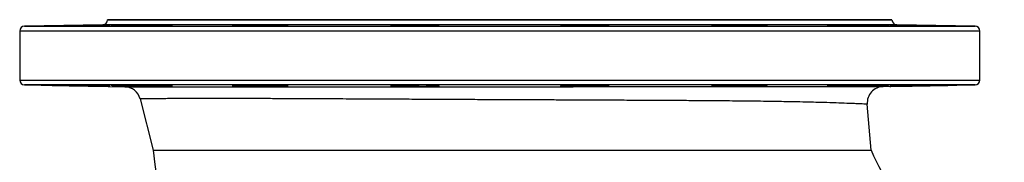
# Model space of a CAD drawing. Header units: millimetres. Extents: x 2625 to 14390, y 2229 to 15574.
# Tile 4 of 16: x 2625 to 5650, y 5491 to 5929. Entities that reach past the tile are written whole.
import ezdxf

# ---------------------------------------------------------------- set-up
doc = ezdxf.new("R2010")
doc.units = ezdxf.units.MM
doc.header["$LTSCALE"] = 5

msp = doc.modelspace()

# ---------------------------------------------------------------- linework, layer by layer
at = {"color": 7, "linetype": 'Continuous', "lineweight": 25}
for p, q in [((2880.1, 5913), (2639.6, 5908.8)), ((2894.8, 5928.5), (2894.8, 5928)), ((5304.8, 5928.5), (2894.8, 5928.5)), ((2976.4, 5911.4), (2976.4, 5910)), ((3321.2, 5911.4), (3321.2, 5909.5)), ((3784.5, 5911.4), (3784.5, 5909.7)), ((3903.8, 5910.5), (3903.8, 5911.4)), ((4295.9, 5911.4), (4295.9, 5910.5)), ((4415.1, 5909.7), (4415.1, 5911.4)), ((4878.5, 5909.5), (4878.5, 5911.4)), ((5223.3, 5910), (5223.3, 5911.4)), ((5304.8, 5928), (5304.8, 5928.5)), ((5560.1, 5908.8), (5319.6, 5913)), ((2624.8, 5893.8), (2624.8, 5743.3)), ((5574.8, 5743.3), (5574.8, 5893.8)), ((2639.6, 5728.3), (2947.5, 5722.9)), ((2976.4, 5727.1), (2976.4, 5725.7)), ((3321.2, 5727.6), (3321.2, 5725.7)), ((3784.5, 5727.4), (3784.5, 5725.7)), ((3903.8, 5725.7), (3903.8, 5726.6)), ((4295.9, 5726.6), (4295.9, 5725.7)), ((4415.1, 5725.7), (4415.1, 5727.4)), ((4878.5, 5725.7), (4878.5, 5727.6)), ((5223.3, 5725.7), (5223.3, 5727.1)), ((5277.9, 5723.4), (5560.1, 5728.3)), ((2995, 5685.3), (3035.2, 5528.5)), ((5240.7, 5528.5), (5228.9, 5669.2))]:
    msp.add_line(p, q, dxfattribs=at)
at = {"color": 8, "linetype": 'Continuous', "lineweight": 25}
for p, q in [((2639.6, 5908.8), (4099.8, 5908.8)), ((5319.6, 5913), (2880.1, 5913)), ((2894.8, 5928), (5304.8, 5928)), ((4099.8, 5908.8), (5560.1, 5908.8)), ((4099.8, 5893.8), (2624.8, 5893.8)), ((5574.8, 5893.8), (4099.8, 5893.8)), ((2624.8, 5743.3), (4099.8, 5743.3)), ((5560.1, 5728.3), (2639.6, 5728.3)), ((4099.8, 5743.3), (5574.8, 5743.3))]:
    msp.add_line(p, q, dxfattribs=at)
at = {"color": 7, "linetype": 'Continuous', "lineweight": 25}
for centre, radius, start, end in [((2639.8, 5893.8), 15, 91, 180), ((2879.8, 5928), 15, 271, 0), ((5319.8, 5928), 15, 180, 269), ((5559.8, 5893.8), 15, 0, 89), ((2639.8, 5743.3), 15, 180, 269), ((2946.6, 5672.9), 50, 14.3821, 89), ((5278.7, 5673.4), 50, 91, 184.7823), ((5559.8, 5743.3), 15, 271, 0), ((5949.8, 5828.5), 2930, 185.8767, 213.7219), ((5949.8, 5828.5), 770, 202.9299, 247.0697)]:
    msp.add_arc(centre, radius, start, end, dxfattribs=at)
for points, knots in [([(2826.4, 5911.4), (2822.4, 5911.3), (2815.2, 5911.2), (2803.1, 5910.9), (2791.4, 5910.7), (2779.2, 5910.5), (2766.9, 5910.3), (2754.9, 5910.1), (2743.5, 5909.9), (2733, 5909.8), (2723.7, 5909.6), (2715.9, 5909.5), (2709.8, 5909.5), (2705.6, 5909.4), (2703.3, 5909.5), (2703.1, 5909.5), (2705, 5909.6), (2708.9, 5909.7), (2715.1, 5909.8), (2723.5, 5910), (2733.7, 5910.2), (2744.2, 5910.4), (2755.7, 5910.6), (2767.8, 5910.8), (2780, 5911), (2791.8, 5911.2), (2799.2, 5911.3), (2802.7, 5911.4)], [0, 0, 0, 0, 0.0510703, 0.0903599, 0.129652, 0.1689454, 0.2082402, 0.2475348, 0.2868289, 0.3261186, 0.3654098, 0.4046942, 0.4439794, 0.48326, 0.5225401, 0.5618178, 0.6010956, 0.6403746, 0.679653, 0.7286369, 0.7679293, 0.8072211, 0.8465135, 0.8858068, 0.9250996, 0.9643955, 1, 1, 1, 1]), ([(2802.7, 5911.4), (2804.7, 5911.4), (2809.9, 5911.5), (2819.1, 5911.7), (2829.9, 5911.9), (2840.9, 5912.1), (2851.8, 5912.3), (2862.2, 5912.4), (2872, 5912.6), (2880.8, 5912.7), (2888.3, 5912.8), (2894.4, 5912.9), (2898.8, 5912.9), (2901.5, 5912.9), (2902.4, 5912.9), (2901.4, 5912.9), (2898.6, 5912.8), (2894, 5912.7), (2887.9, 5912.5), (2880.2, 5912.4), (2871.4, 5912.2), (2861.6, 5912), (2851.1, 5911.8), (2840.2, 5911.6), (2831.9, 5911.5), (2827.3, 5911.4), (2826.4, 5911.4)], [0, 0, 0, 0, 0.028478, 0.072127, 0.115777, 0.159428, 0.20308, 0.246731, 0.290383, 0.33403, 0.377677, 0.421318, 0.464958, 0.508592, 0.552226, 0.595858, 0.63949, 0.683125, 0.726759, 0.7704, 0.814042, 0.857689, 0.901336, 0.944989, 0.98864, 1, 1, 1, 1]), ([(3044, 5911.4), (3040.9, 5911.3), (3035.9, 5911.1), (3025.5, 5910.9), (3015.6, 5910.6), (3004.7, 5910.4), (2993, 5910.2), (2980.8, 5910), (2968.5, 5909.9), (2956.5, 5909.7), (2945.1, 5909.6), (2934.6, 5909.5), (2925.3, 5909.5), (2917.5, 5909.4), (2911.3, 5909.5), (2907.1, 5909.5), (2904.9, 5909.6), (2904.7, 5909.7), (2906.6, 5909.8), (2910.5, 5910), (2916.7, 5910.2), (2925.1, 5910.4), (2935.2, 5910.6), (2945.8, 5910.9), (2957.3, 5911.1), (2967.6, 5911.2), (2974.1, 5911.3), (2976.4, 5911.4)], [0, 0, 0, 0, 0.063857, 0.10315, 0.142446, 0.181742, 0.221041, 0.260338, 0.299634, 0.338927, 0.378219, 0.417506, 0.456793, 0.496075, 0.535358, 0.574638, 0.613919, 0.653201, 0.692483, 0.731769, 0.771055, 0.820061, 0.859357, 0.898656, 0.937952, 0.97725, 1, 1, 1, 1]), ([(2976.4, 5911.4), (2978.6, 5911.4), (2983.1, 5911.6), (2991.6, 5911.7), (3001, 5911.9), (3011.3, 5912.1), (3022.1, 5912.3), (3033.1, 5912.5), (3044, 5912.6), (3054.5, 5912.7), (3064.2, 5912.8), (3073, 5912.9), (3080.5, 5912.9), (3086.6, 5912.9), (3091.1, 5912.9), (3093.7, 5912.8), (3094.6, 5912.7), (3093.6, 5912.6), (3090.8, 5912.5), (3086.3, 5912.3), (3080.1, 5912.1), (3072.5, 5911.9), (3063.7, 5911.7), (3054.2, 5911.6), (3047.4, 5911.4), (3044, 5911.4)], [0, 0, 0, 0, 0.0427377, 0.086391, 0.1300431, 0.173697, 0.2173503, 0.2610013, 0.304654, 0.3483003, 0.3919482, 0.4355871, 0.4792276, 0.522862, 0.5664964, 0.6101295, 0.6537625, 0.6973991, 0.7410362, 0.7846788, 0.8283223, 0.8719714, 0.9156225, 0.9578107, 1, 1, 1, 1]), ([(3422.3, 5911.4), (3422.1, 5911.3), (3421.6, 5911.2), (3418.4, 5911), (3413.3, 5910.8), (3406.5, 5910.6), (3398, 5910.4), (3388.1, 5910.2), (3377.1, 5910), (3365.4, 5909.8), (3353.3, 5909.7), (3341, 5909.6), (3329, 5909.5), (3317.6, 5909.5), (3307.1, 5909.4), (3297.8, 5909.5), (3290, 5909.5), (3283.8, 5909.6), (3279.6, 5909.7), (3277.3, 5909.9), (3277.2, 5910.1), (3279, 5910.2), (3282.9, 5910.5), (3289.2, 5910.7), (3297.5, 5910.9), (3307.7, 5911.1), (3315.6, 5911.3), (3320.3, 5911.4), (3321.2, 5911.4)], [0, 0, 0, 0, 0.0384072, 0.0768146, 0.1161051, 0.1553953, 0.194688, 0.2339823, 0.2732729, 0.3125649, 0.3518521, 0.3911388, 0.43042, 0.4697008, 0.5089788, 0.5482562, 0.5875323, 0.6268078, 0.6660857, 0.7053635, 0.7446458, 0.7839284, 0.8232162, 0.8625042, 0.9115238, 0.9508142, 0.990104, 1, 1, 1, 1]), ([(3321.2, 5911.4), (3321.3, 5911.4), (3322.1, 5911.4), (3324.6, 5911.6), (3330.1, 5911.8), (3337.7, 5912), (3346.8, 5912.2), (3356.2, 5912.4), (3366.5, 5912.5), (3377.3, 5912.7), (3388.3, 5912.8), (3399.2, 5912.9), (3409.7, 5912.9), (3419.5, 5912.9), (3428.2, 5912.9), (3435.8, 5912.9), (3441.8, 5912.8), (3446.3, 5912.7), (3449, 5912.6), (3449.9, 5912.4), (3448.9, 5912.2), (3446.1, 5912.1), (3441.5, 5911.9), (3434.2, 5911.6), (3426.8, 5911.5), (3422.3, 5911.4)], [0, 0, 0, 0, 0.002527, 0.046183, 0.089837, 0.144307, 0.187964, 0.23162, 0.27528, 0.318937, 0.362591, 0.406242, 0.449889, 0.493535, 0.537178, 0.580819, 0.624459, 0.6681, 0.711745, 0.75539, 0.799041, 0.842693, 0.886351, 0.930009, 1, 1, 1, 1]), ([(3903.8, 5911.4), (3904.2, 5911.4), (3906.1, 5911.3), (3908.3, 5911.1), (3909.3, 5910.9), (3908.2, 5910.7), (3905.1, 5910.5), (3900, 5910.3), (3893.1, 5910.1), (3884.6, 5909.9), (3874.8, 5909.8), (3863.8, 5909.6), (3852.1, 5909.5), (3839.9, 5909.5), (3827.7, 5909.4), (3815.6, 5909.5), (3804.2, 5909.5), (3793.7, 5909.6), (3784.4, 5909.7), (3776.6, 5909.8), (3770.5, 5909.9), (3766.3, 5910.1), (3764, 5910.3), (3763.8, 5910.5), (3765.7, 5910.7), (3769.6, 5910.9), (3775.6, 5911.2), (3781.4, 5911.3), (3784.5, 5911.4)], [0, 0, 0, 0, 0.01109, 0.050376, 0.089662, 0.128953, 0.168243, 0.207536, 0.246828, 0.286119, 0.32541, 0.364695, 0.40398, 0.443262, 0.482541, 0.521818, 0.561094, 0.600371, 0.639646, 0.678924, 0.718202, 0.757485, 0.796768, 0.836056, 0.875345, 0.914636, 0.953929, 1, 1, 1, 1]), ([(3784.5, 5911.4), (3784.3, 5911.4), (3783.6, 5911.5), (3783.5, 5911.6), (3785.2, 5911.8), (3788.7, 5912), (3794.3, 5912.2), (3801.8, 5912.4), (3810.9, 5912.6), (3820.3, 5912.7), (3830.6, 5912.8), (3841.4, 5912.9), (3852.4, 5912.9), (3863.3, 5912.9), (3873.8, 5912.9), (3883.6, 5912.9), (3892.3, 5912.8), (3899.9, 5912.7), (3905.9, 5912.5), (3910.4, 5912.4), (3913.1, 5912.2), (3914, 5912), (3913, 5911.8), (3910, 5911.6), (3906, 5911.5), (3903.8, 5911.4)], [0, 0, 0, 0, 0.016816, 0.060467, 0.104119, 0.147775, 0.191429, 0.245907, 0.289552, 0.333198, 0.376842, 0.420489, 0.464129, 0.507771, 0.551408, 0.595043, 0.638681, 0.682316, 0.725958, 0.7696, 0.813248, 0.856897, 0.900551, 0.944205, 1, 1, 1, 1]), ([(4295.9, 5911.4), (4294.6, 5911.4), (4291.5, 5911.5), (4288.1, 5911.7), (4286, 5911.9), (4285.9, 5912.1), (4287.5, 5912.3), (4291, 5912.4), (4296.6, 5912.6), (4304.1, 5912.7), (4313.2, 5912.8), (4322.7, 5912.9), (4333, 5912.9), (4343.8, 5912.9), (4354.8, 5912.9), (4365.7, 5912.8), (4376.1, 5912.7), (4385.9, 5912.6), (4394.7, 5912.5), (4402.2, 5912.3), (4408.3, 5912.1), (4412.8, 5911.9), (4415.4, 5911.7), (4416.4, 5911.6), (4415.5, 5911.4), (4415.1, 5911.4)], [0, 0, 0, 0, 0.0311371, 0.0747871, 0.1184372, 0.1620913, 0.2057448, 0.2493983, 0.2930511, 0.3475183, 0.3911545, 0.4347898, 0.4784269, 0.522063, 0.5656985, 0.6093321, 0.652967, 0.6966009, 0.740243, 0.783883, 0.8275295, 0.8711773, 0.9148306, 0.9584831, 1, 1, 1, 1]), ([(4415.1, 5911.4), (4416.8, 5911.3), (4421.2, 5911.2), (4427.1, 5911.1), (4432.1, 5910.9), (4435.1, 5910.6), (4436.1, 5910.4), (4434.9, 5910.2), (4431.8, 5910), (4426.7, 5909.9), (4419.9, 5909.7), (4411.4, 5909.6), (4401.5, 5909.5), (4390.6, 5909.5), (4378.8, 5909.4), (4366.7, 5909.5), (4354.4, 5909.5), (4342.4, 5909.6), (4331, 5909.7), (4320.5, 5909.8), (4311.2, 5910), (4303.4, 5910.2), (4297.2, 5910.4), (4293, 5910.6), (4290.7, 5910.8), (4290.6, 5911), (4292.2, 5911.2), (4294.7, 5911.3), (4295.9, 5911.4)], [0, 0, 0, 0, 0.023965, 0.06325, 0.102535, 0.141825, 0.181115, 0.220406, 0.259697, 0.298986, 0.338274, 0.377557, 0.416841, 0.456119, 0.495397, 0.534671, 0.573947, 0.61322, 0.652494, 0.691771, 0.731049, 0.770331, 0.809614, 0.848902, 0.888189, 0.92748, 0.966771, 1, 1, 1, 1]), ([(4777.4, 5911.4), (4774.4, 5911.4), (4768.5, 5911.6), (4761.5, 5911.8), (4756, 5912), (4752.2, 5912.1), (4750.1, 5912.3), (4750, 5912.5), (4751.7, 5912.6), (4755.1, 5912.8), (4760.7, 5912.9), (4768.3, 5912.9), (4777.4, 5912.9), (4786.8, 5912.9), (4797.1, 5912.9), (4807.9, 5912.8), (4818.9, 5912.7), (4829.8, 5912.6), (4840.3, 5912.4), (4850, 5912.2), (4858.8, 5912.1), (4866.3, 5911.9), (4872.4, 5911.7), (4876.4, 5911.5), (4877.9, 5911.4), (4878.5, 5911.4)], [0, 0, 0, 0, 0.045487, 0.089138, 0.132789, 0.176444, 0.220098, 0.263752, 0.307405, 0.351052, 0.3947, 0.449144, 0.492778, 0.536414, 0.580046, 0.623682, 0.667318, 0.710955, 0.754595, 0.798238, 0.841887, 0.885535, 0.929189, 0.972842, 1, 1, 1, 1]), ([(4878.5, 5911.4), (4881.9, 5911.3), (4889, 5911.2), (4898.6, 5911), (4907, 5910.8), (4913.7, 5910.6), (4918.7, 5910.4), (4921.7, 5910.2), (4922.7, 5910), (4921.6, 5909.8), (4918.5, 5909.7), (4913.4, 5909.6), (4906.5, 5909.5), (4898, 5909.5), (4888.1, 5909.4), (4877.2, 5909.5), (4865.5, 5909.5), (4853.3, 5909.6), (4841, 5909.7), (4829, 5909.9), (4817.6, 5910.1), (4807.1, 5910.2), (4797.8, 5910.4), (4790, 5910.7), (4783.9, 5910.9), (4779.7, 5911.1), (4777.7, 5911.3), (4777.4, 5911.3), (4777.4, 5911.4)], [0, 0, 0, 0, 0.036864, 0.076149, 0.115436, 0.154727, 0.194017, 0.233308, 0.272599, 0.311887, 0.351175, 0.390458, 0.429741, 0.469019, 0.508295, 0.547571, 0.586845, 0.62612, 0.665394, 0.704673, 0.743951, 0.783234, 0.822518, 0.861806, 0.901095, 0.940386, 0.979677, 1, 1, 1, 1]), ([(5155.7, 5911.4), (5150.9, 5911.5), (5142.6, 5911.6), (5132, 5911.8), (5123.7, 5912), (5116.7, 5912.2), (5111.2, 5912.4), (5107.4, 5912.5), (5105.4, 5912.7), (5105.2, 5912.8), (5106.9, 5912.9), (5110.4, 5912.9), (5116, 5913), (5123.5, 5912.9), (5132.6, 5912.9), (5142.1, 5912.8), (5152.4, 5912.7), (5163.1, 5912.5), (5174.1, 5912.4), (5185, 5912.2), (5195.5, 5912), (5205.3, 5911.8), (5214, 5911.6), (5219.8, 5911.5), (5222.6, 5911.4), (5223.3, 5911.4)], [0, 0, 0, 0, 0.059837, 0.103492, 0.147147, 0.190804, 0.234461, 0.278116, 0.321771, 0.365421, 0.40907, 0.452713, 0.496356, 0.550776, 0.594418, 0.63806, 0.6817, 0.725342, 0.768987, 0.812634, 0.856287, 0.89994, 0.943597, 0.987254, 1, 1, 1, 1]), ([(5223.3, 5911.4), (5226.5, 5911.3), (5229.7, 5911.3), (5236.1, 5911.2), (5239.3, 5911.1), (5248.7, 5911), (5254.6, 5910.8), (5261.6, 5910.7), (5262.9, 5910.7), (5265.6, 5910.6), (5266.9, 5910.6), (5270.6, 5910.5), (5273, 5910.5), (5276.3, 5910.4), (5277.4, 5910.3), (5279.5, 5910.3), (5280.4, 5910.3), (5283.3, 5910.2), (5285, 5910.1), (5288, 5910), (5289.3, 5910), (5291, 5909.9), (5291.5, 5909.9), (5292.4, 5909.9), (5292.8, 5909.8), (5293.8, 5909.8), (5294.3, 5909.7), (5294.7, 5909.7), (5294.8, 5909.7), (5294.8, 5909.6), (5294.8, 5909.6), (5294.4, 5909.6), (5293.2, 5909.5), (5290.6, 5909.5), (5290.1, 5909.5), (5288.8, 5909.5), (5288.2, 5909.5), (5286, 5909.5), (5284.4, 5909.5), (5281.7, 5909.5), (5280.8, 5909.5), (5278.8, 5909.5), (5277.7, 5909.5), (5274.5, 5909.5), (5272.2, 5909.5), (5267.3, 5909.5), (5264.8, 5909.5), (5260.7, 5909.6), (5259.3, 5909.6), (5256.4, 5909.6), (5255, 5909.6), (5250.6, 5909.6), (5247.6, 5909.7), (5243, 5909.7), (5241.4, 5909.7), (5238.3, 5909.8), (5236.7, 5909.8), (5228.6, 5909.9), (5222.2, 5910), (5214.1, 5910.1), (5212.5, 5910.1), (5209.2, 5910.2), (5207.7, 5910.2), (5202.9, 5910.3), (5199.8, 5910.3), (5195.3, 5910.4), (5193.8, 5910.5), (5190.8, 5910.5), (5189.4, 5910.5), (5185.1, 5910.6), (5179.6, 5910.7), (5174.6, 5910.8), (5171.1, 5910.9), (5169.9, 5911), (5167.7, 5911), (5166.7, 5911), (5163.7, 5911.1), (5161.8, 5911.2), (5159.3, 5911.3), (5158.5, 5911.3), (5157, 5911.3), (5156.3, 5911.4), (5155.7, 5911.4)], [0, 0, 0, 0, 0.03125, 0.03125, 0.0625, 0.0625, 0.125, 0.125, 0.140625, 0.140625, 0.15625, 0.15625, 0.1875, 0.1875, 0.203125, 0.203125, 0.21875, 0.21875, 0.25, 0.25, 0.28125, 0.28125, 0.296875, 0.296875, 0.3125, 0.3125, 0.34375, 0.34375, 0.359375, 0.359375, 0.375, 0.375, 0.4375, 0.4375, 0.453125, 0.453125, 0.46875, 0.46875, 0.5, 0.5, 0.515625, 0.515625, 0.53125, 0.53125, 0.5625, 0.5625, 0.59375, 0.59375, 0.609375, 0.609375, 0.625, 0.625, 0.65625, 0.65625, 0.671875, 0.671875, 0.6875, 0.6875, 0.75, 0.75, 0.765625, 0.765625, 0.78125, 0.78125, 0.8125, 0.8125, 0.828125, 0.828125, 0.84375, 0.84375, 0.875, 0.90625, 0.90625, 0.921875, 0.921875, 0.9375, 0.9375, 0.96875, 0.96875, 0.984375, 0.984375, 1, 1, 1, 1]), ([(5373.3, 5911.4), (5367.1, 5911.5), (5357.2, 5911.6), (5343.9, 5911.9), (5333.7, 5912.1), (5324.2, 5912.3), (5315.9, 5912.4), (5308.9, 5912.6), (5303.4, 5912.7), (5299.6, 5912.8), (5297.6, 5912.9), (5297.5, 5912.9), (5299.1, 5912.9), (5302.6, 5912.9), (5308.2, 5912.9), (5315.7, 5912.8), (5324.9, 5912.6), (5334.3, 5912.5), (5344.6, 5912.3), (5355.4, 5912.1), (5366.4, 5911.9), (5377.2, 5911.7), (5387.6, 5911.6), (5393.9, 5911.4), (5397, 5911.4)], [0, 0, 0, 0, 0.074133, 0.117792, 0.161453, 0.205115, 0.248777, 0.292438, 0.336098, 0.379751, 0.423405, 0.467051, 0.510698, 0.55434, 0.597983, 0.652401, 0.696055, 0.739708, 0.783363, 0.827017, 0.870676, 0.914335, 0.957168, 1, 1, 1, 1]), ([(5397, 5911.4), (5403.2, 5911.3), (5413.4, 5911.1), (5428.1, 5910.9), (5440.3, 5910.6), (5452, 5910.4), (5462.9, 5910.2), (5472.6, 5910), (5481, 5909.9), (5487.8, 5909.7), (5492.8, 5909.6), (5495.8, 5909.5), (5496.7, 5909.5), (5495.6, 5909.4), (5492.5, 5909.5), (5487.4, 5909.5), (5480.5, 5909.6), (5472, 5909.7), (5462.2, 5909.8), (5451.2, 5910), (5439.5, 5910.2), (5427.3, 5910.4), (5415.1, 5910.6), (5403, 5910.8), (5391.9, 5911), (5381.8, 5911.2), (5376.1, 5911.3), (5373.3, 5911.4)], [0, 0, 0, 0, 0.062615, 0.101908, 0.141201, 0.180496, 0.219792, 0.259088, 0.298384, 0.337674, 0.376966, 0.416251, 0.455537, 0.494818, 0.534099, 0.573379, 0.612658, 0.651939, 0.691219, 0.730504, 0.769789, 0.809078, 0.848368, 0.887662, 0.926957, 0.963478, 1, 1, 1, 1]), ([(2826.4, 5725.7), (2822.3, 5725.8), (2815.2, 5725.9), (2803.1, 5726.1), (2791.4, 5726.4), (2779.2, 5726.6), (2766.9, 5726.8), (2754.9, 5727), (2743.5, 5727.1), (2733, 5727.3), (2723.7, 5727.4), (2715.9, 5727.5), (2709.8, 5727.6), (2705.6, 5727.6), (2703.4, 5727.6), (2703.5, 5727.6), (2703.5, 5727.6)], [0, 0, 0, 0, 0.093633, 0.165632, 0.237629, 0.309635, 0.381637, 0.453644, 0.525647, 0.597644, 0.669642, 0.74163, 0.813616, 0.885596, 0.957574, 1, 1, 1, 1]), ([(2703.5, 5727.6), (2703.9, 5727.6), (2704.9, 5727.5), (2708.9, 5727.4), (2715.1, 5727.3), (2723.5, 5727.1), (2733.7, 5726.9), (2744.2, 5726.7), (2755.7, 5726.5), (2767.8, 5726.3), (2780, 5726.1), (2791.8, 5725.9), (2799.2, 5725.7), (2802.7, 5725.7)], [0, 0, 0, 0, 0.0896439, 0.1792886, 0.2689355, 0.3807305, 0.4704089, 0.5600835, 0.6497613, 0.7394383, 0.8291204, 0.9188026, 1, 1, 1, 1]), ([(2802.7, 5725.7), (2804.7, 5725.7), (2809.8, 5725.6), (2818.9, 5725.4), (2829.7, 5725.2), (2840.7, 5725), (2851.6, 5724.8), (2862.1, 5724.6), (2871.9, 5724.5), (2880.6, 5724.4), (2888.2, 5724.3), (2894.3, 5724.2), (2898.9, 5724.1), (2900.4, 5724.1), (2901.2, 5724.1)], [0, 0, 0, 0, 0.054717, 0.140657, 0.2266, 0.312541, 0.398487, 0.484431, 0.570374, 0.656311, 0.742246, 0.828169, 0.914091, 1, 1, 1, 1]), ([(2902.1, 5724.2), (2902.1, 5724.2), (2902.4, 5724.2), (2901.3, 5724.2), (2898.7, 5724.3), (2894.1, 5724.4), (2888, 5724.5), (2880.4, 5724.7), (2871.5, 5724.9), (2861.7, 5725.1), (2851.2, 5725.3), (2840.3, 5725.5), (2832, 5725.6), (2827.4, 5725.7), (2826.4, 5725.7)], [0, 0, 0, 0, 0.001645, 0.098777, 0.19591, 0.293049, 0.390189, 0.48734, 0.584495, 0.681664, 0.778829, 0.87601, 0.973182, 1, 1, 1, 1]), ([(3044, 5725.7), (3040.9, 5725.8), (3035.9, 5726), (3025.4, 5726.2), (3015.6, 5726.4), (3004.7, 5726.6), (2992.9, 5726.8), (2980.8, 5727), (2968.5, 5727.2), (2956.5, 5727.3), (2945.1, 5727.5), (2934.6, 5727.5), (2925.3, 5727.6), (2917.5, 5727.6), (2911.3, 5727.6), (2907.2, 5727.6), (2905, 5727.5), (2905.1, 5727.4), (2905.1, 5727.4)], [0, 0, 0, 0, 0.100276, 0.161949, 0.223622, 0.285303, 0.346981, 0.408657, 0.470333, 0.532003, 0.593676, 0.655336, 0.716998, 0.778652, 0.840307, 0.901958, 0.96361, 1, 1, 1, 1]), ([(2905, 5727.4), (2905.5, 5727.3), (2906.5, 5727.2), (2910.5, 5727.1), (2916.7, 5726.9), (2925.1, 5726.7), (2935.2, 5726.4), (2945.8, 5726.2), (2957.3, 5726), (2967.6, 5725.8), (2974.1, 5725.7), (2976.4, 5725.7)], [0, 0, 0, 0, 0.113281, 0.226573, 0.339866, 0.481187, 0.594516, 0.707837, 0.821165, 0.934489, 1, 1, 1, 1]), ([(2947.5, 5722.9), (2947.8, 5722.9), (2948.5, 5722.9), (2954.1, 5722.9), (2962.9, 5722.9), (2975.4, 5722.9), (2991.6, 5722.9), (3011.1, 5722.9), (3033.8, 5722.9), (3059.4, 5722.9), (3088.4, 5722.9), (3120.8, 5722.9), (3156.6, 5722.9), (3195.3, 5722.9), (3236.7, 5722.9), (3280.9, 5722.9), (3328.1, 5722.9), (3378.2, 5722.9), (3431.3, 5722.9), (3486, 5722.9), (3542.1, 5722.9), (3599.4, 5722.9), (3658.9, 5723), (3720.4, 5723), (3783.8, 5723), (3847.4, 5723), (3911.2, 5723), (3974.7, 5723), (4039.4, 5723), (4104.8, 5723), (4170.9, 5723), (4230.8, 5723), (4284.2, 5723), (4331.5, 5723.1), (4378.5, 5723.1), (4430.2, 5723.1), (4486.3, 5723.1), (4546.3, 5723.1), (4605.5, 5723.1), (4663.7, 5723.1), (4720.6, 5723.1), (4775.3, 5723.1), (4827.5, 5723.1), (4877.3, 5723.1), (4925.1, 5723.1), (4970.9, 5723.2), (5014.3, 5723.2), (5054.6, 5723.2), (5091.9, 5723.2), (5125.9, 5723.2), (5157.1, 5723.2), (5185.2, 5723.3), (5210.1, 5723.3), (5232.6, 5723.3), (5251.8, 5723.3), (5266.5, 5723.3), (5276, 5723.3), (5277.3, 5723.4), (5277.9, 5723.4)], [0, 0, 0, 0, 0.017293, 0.0346, 0.051893, 0.069687, 0.087494, 0.105288, 0.122653, 0.140031, 0.157396, 0.17524, 0.193098, 0.210942, 0.228742, 0.246555, 0.264355, 0.282675, 0.30101, 0.319331, 0.337074, 0.35483, 0.372573, 0.39084, 0.409121, 0.427387, 0.444996, 0.462619, 0.480228, 0.498352, 0.516491, 0.534614, 0.547744, 0.560873, 0.574094, 0.587314, 0.604875, 0.622448, 0.640009, 0.65807, 0.676146, 0.694207, 0.711933, 0.729672, 0.747398, 0.765623, 0.783862, 0.802088, 0.820072, 0.83807, 0.856054, 0.874557, 0.893074, 0.911576, 0.933452, 0.955327, 0.977664, 1, 1, 1, 1]), ([(2976.4, 5725.7), (2978.6, 5725.6), (2983, 5725.5), (2991.4, 5725.3), (3000.8, 5725.1), (3011.1, 5724.9), (3021.9, 5724.8), (3032.9, 5724.6), (3043.8, 5724.4), (3054.3, 5724.3), (3064.1, 5724.2), (3072.8, 5724.2), (3080.4, 5724.1), (3086.5, 5724.1), (3091.1, 5724.2), (3092.6, 5724.2), (3093.4, 5724.2)], [0, 0, 0, 0, 0.0687919, 0.1404354, 0.2120772, 0.2837218, 0.355364, 0.4270068, 0.4986493, 0.5702825, 0.6419181, 0.7135409, 0.7851625, 0.8567763, 0.9283887, 1, 1, 1, 1]), ([(3094.3, 5724.3), (3094.3, 5724.3), (3094.6, 5724.4), (3093.5, 5724.5), (3090.9, 5724.6), (3086.4, 5724.8), (3080.2, 5724.9), (3072.6, 5725.1), (3063.9, 5725.3), (3054.3, 5725.5), (3047.4, 5725.6), (3044, 5725.7)], [0, 0, 0, 0, 0.001567, 0.127102, 0.252636, 0.378192, 0.503745, 0.629318, 0.754889, 0.877442, 1, 1, 1, 1]), ([(3422.3, 5725.7), (3422.1, 5725.8), (3421.6, 5725.9), (3418.4, 5726.1), (3413.3, 5726.3), (3406.5, 5726.5), (3397.9, 5726.7), (3388.1, 5726.9), (3377.1, 5727.1), (3365.4, 5727.3), (3353.2, 5727.4), (3341, 5727.5), (3329, 5727.6), (3317.5, 5727.6), (3307, 5727.6), (3297.7, 5727.6), (3290, 5727.5), (3283.8, 5727.4), (3279.7, 5727.3), (3277.5, 5727.2), (3277.5, 5727.1), (3277.6, 5727.1)], [0, 0, 0, 0, 0.052734, 0.105468, 0.159391, 0.213313, 0.26724, 0.321167, 0.375091, 0.429014, 0.482934, 0.536852, 0.590761, 0.644671, 0.698576, 0.752481, 0.806384, 0.860287, 0.914193, 0.968098, 1, 1, 1, 1]), ([(3277.5, 5727), (3278, 5726.9), (3278.9, 5726.8), (3282.9, 5726.6), (3289.1, 5726.4), (3297.5, 5726.2), (3307.7, 5725.9), (3315.6, 5725.8), (3320.3, 5725.7), (3321.2, 5725.7)], [0, 0, 0, 0, 0.153856, 0.307732, 0.461608, 0.653605, 0.807486, 0.961374, 1, 1, 1, 1]), ([(3321.2, 5725.7), (3321.2, 5725.7), (3322.1, 5725.6), (3324.5, 5725.5), (3330, 5725.3), (3337.5, 5725.1), (3346.6, 5724.9), (3356, 5724.7), (3366.3, 5724.5), (3377.1, 5724.4), (3388.1, 5724.3), (3399, 5724.2), (3409.5, 5724.1), (3419.3, 5724.1), (3428.1, 5724.1), (3435.6, 5724.2), (3441.7, 5724.3), (3446.3, 5724.4), (3447.9, 5724.5), (3448.6, 5724.5)], [0, 0, 0, 0, 0.002376, 0.063784, 0.125191, 0.201811, 0.263222, 0.324633, 0.386044, 0.447453, 0.508861, 0.570266, 0.631661, 0.693056, 0.754443, 0.815832, 0.87722, 0.938606, 1, 1, 1, 1]), ([(3449.5, 5724.7), (3449.5, 5724.7), (3449.8, 5724.7), (3448.8, 5724.8), (3446.2, 5725), (3441.6, 5725.2), (3434.3, 5725.4), (3426.9, 5725.6), (3422.3, 5725.7)], [0, 0, 0, 0, 0.0018784, 0.1793953, 0.3569116, 0.534454, 0.7119954, 1, 1, 1, 1]), ([(3764.1, 5726.5), (3764.6, 5726.5), (3765.6, 5726.3), (3769.6, 5726.1), (3775.6, 5725.9), (3781.4, 5725.8), (3784.5, 5725.7)], [0, 0, 0, 0, 0.239689, 0.479398, 0.719114, 1, 1, 1, 1]), ([(3908.9, 5726.1), (3908.9, 5726.1), (3909.3, 5726.2), (3908, 5726.4), (3905.1, 5726.6), (3900, 5726.8), (3893.1, 5727), (3884.6, 5727.1), (3874.8, 5727.3), (3863.8, 5727.4), (3852.1, 5727.5), (3839.9, 5727.6), (3827.6, 5727.6), (3815.6, 5727.6), (3804.2, 5727.6), (3793.7, 5727.5), (3784.4, 5727.4), (3776.6, 5727.3), (3770.5, 5727.1), (3766.3, 5727), (3764.1, 5726.8), (3764.2, 5726.7), (3764.2, 5726.6)], [0, 0, 0, 0, 0.001659, 0.055363, 0.109067, 0.162773, 0.216479, 0.270182, 0.323885, 0.377582, 0.431279, 0.484967, 0.538657, 0.59234, 0.646024, 0.699707, 0.75339, 0.807076, 0.860762, 0.914455, 0.968148, 1, 1, 1, 1]), ([(3784.5, 5725.7), (3784.3, 5725.7), (3783.8, 5725.6), (3783.8, 5725.5), (3783.9, 5725.5)], [0, 0, 0, 0, 0.375927, 1, 1, 1, 1]), ([(3783.8, 5725.4), (3784.2, 5725.4), (3785, 5725.2), (3788.6, 5725.1), (3794.1, 5724.9), (3801.6, 5724.7), (3810.7, 5724.5), (3820.2, 5724.4), (3830.5, 5724.3), (3841.2, 5724.2), (3852.2, 5724.1), (3863.1, 5724.1), (3873.6, 5724.1), (3883.4, 5724.2), (3892.2, 5724.3), (3899.8, 5724.4), (3905.8, 5724.5), (3910.4, 5724.7), (3912, 5724.8), (3912.8, 5724.9)], [0, 0, 0, 0, 0.057987, 0.11598, 0.173971, 0.246337, 0.304317, 0.362297, 0.420276, 0.478256, 0.536229, 0.594201, 0.652168, 0.710135, 0.768101, 0.82607, 0.884043, 0.942017, 1, 1, 1, 1]), ([(3903.8, 5725.7), (3904.2, 5725.7), (3906.1, 5725.8), (3907.2, 5725.9), (3908, 5725.9)], [0, 0, 0, 0, 0.2206113, 1, 1, 1, 1]), ([(3913.6, 5725.1), (3913.7, 5725.1), (3914, 5725.1), (3912.8, 5725.3), (3910.1, 5725.5), (3906.1, 5725.6), (3903.8, 5725.7)], [0, 0, 0, 0, 0.003671, 0.306086, 0.608493, 1, 1, 1, 1]), ([(4295.9, 5725.7), (4294.6, 5725.6), (4291.5, 5725.5), (4288.2, 5725.4), (4286.2, 5725.2), (4286.2, 5725.1), (4286.2, 5725.1)], [0, 0, 0, 0, 0.2121997, 0.5144512, 0.8166984, 1, 1, 1, 1]), ([(4286.2, 5725), (4286.6, 5724.9), (4287.4, 5724.8), (4291, 5724.6), (4296.5, 5724.5), (4304, 5724.3), (4313.1, 5724.2), (4322.6, 5724.2), (4332.9, 5724.1), (4343.7, 5724.1), (4354.7, 5724.2), (4365.6, 5724.2), (4376, 5724.3), (4385.8, 5724.4), (4394.6, 5724.6), (4402.1, 5724.8), (4408.2, 5724.9), (4412.8, 5725.1), (4414.3, 5725.3), (4415.1, 5725.3)], [0, 0, 0, 0, 0.057993, 0.115986, 0.173979, 0.246336, 0.304307, 0.362278, 0.420247, 0.478216, 0.536185, 0.594152, 0.652121, 0.710088, 0.768062, 0.826038, 0.884024, 0.942007, 1, 1, 1, 1]), ([(4435.7, 5726.6), (4435.7, 5726.6), (4436, 5726.7), (4434.8, 5726.8), (4431.9, 5727), (4426.7, 5727.2), (4419.9, 5727.3), (4411.3, 5727.5), (4401.5, 5727.5), (4390.5, 5727.6), (4378.8, 5727.6), (4366.7, 5727.6), (4354.4, 5727.6), (4342.4, 5727.5), (4331, 5727.4), (4320.5, 5727.2), (4311.2, 5727.1), (4303.4, 5726.9), (4297.2, 5726.7), (4293.1, 5726.5), (4290.9, 5726.3), (4290.9, 5726.2), (4291, 5726.1)], [0, 0, 0, 0, 0.001638, 0.055344, 0.109049, 0.162752, 0.216454, 0.270149, 0.323846, 0.377534, 0.431221, 0.484906, 0.538588, 0.59227, 0.645955, 0.699641, 0.753328, 0.807022, 0.860716, 0.914417, 0.968118, 1, 1, 1, 1]), ([(4290.9, 5726.1), (4291.3, 5726), (4292.2, 5725.9), (4294.7, 5725.7), (4295.9, 5725.7)], [0, 0, 0, 0, 0.541947, 1, 1, 1, 1]), ([(4415.1, 5725.7), (4416.8, 5725.7), (4421.3, 5725.8), (4427.1, 5726), (4432.2, 5726.2), (4433.9, 5726.4), (4434.7, 5726.4)], [0, 0, 0, 0, 0.16909, 0.446047, 0.723008, 1, 1, 1, 1]), ([(4416, 5725.5), (4416, 5725.5), (4416.3, 5725.6), (4415.7, 5725.6), (4415.1, 5725.7)], [0, 0, 0, 0, 0.018123, 1, 1, 1, 1]), ([(4777.4, 5725.7), (4774.4, 5725.6), (4768.5, 5725.5), (4761.5, 5725.3), (4756, 5725.1), (4752.2, 5724.9), (4750.3, 5724.8), (4750.3, 5724.7), (4750.4, 5724.7)], [0, 0, 0, 0, 0.184193, 0.361632, 0.539073, 0.716525, 0.893978, 1, 1, 1, 1]), ([(4750.3, 5724.6), (4750.7, 5724.5), (4751.6, 5724.4), (4755.2, 5724.3), (4760.7, 5724.2), (4768.2, 5724.1), (4777.3, 5724.1), (4786.8, 5724.1), (4797.1, 5724.2), (4807.9, 5724.3), (4818.9, 5724.4), (4829.8, 5724.5), (4840.2, 5724.7), (4850, 5724.8), (4858.8, 5725), (4866.3, 5725.2), (4872.4, 5725.4), (4876.4, 5725.6), (4877.9, 5725.7), (4878.5, 5725.7)], [0, 0, 0, 0, 0.059277, 0.118547, 0.177817, 0.251747, 0.310999, 0.37025, 0.429504, 0.488756, 0.54801, 0.607263, 0.666527, 0.725788, 0.785058, 0.844331, 0.903608, 0.962886, 1, 1, 1, 1]), ([(4922.3, 5727.1), (4922.3, 5727.1), (4922.7, 5727.1), (4921.4, 5727.2), (4918.5, 5727.4), (4913.4, 5727.5), (4906.5, 5727.6), (4898, 5727.6), (4888.1, 5727.6), (4877.2, 5727.6), (4865.5, 5727.5), (4853.3, 5727.5), (4841, 5727.3), (4829, 5727.2), (4817.6, 5727), (4807.1, 5726.8), (4797.8, 5726.6), (4790, 5726.4), (4783.9, 5726.2), (4779.7, 5726), (4777.7, 5725.8), (4777.4, 5725.7), (4777.4, 5725.7)], [0, 0, 0, 0, 0.001682, 0.055604, 0.109524, 0.163438, 0.217352, 0.271258, 0.325165, 0.379069, 0.432972, 0.486873, 0.540778, 0.594684, 0.648592, 0.702507, 0.756423, 0.810344, 0.864267, 0.918192, 0.972118, 1, 1, 1, 1]), ([(4878.5, 5725.7), (4881.9, 5725.7), (4889, 5725.9), (4898.6, 5726.1), (4907, 5726.3), (4913.7, 5726.5), (4918.8, 5726.7), (4920.5, 5726.8), (4921.4, 5726.9)], [0, 0, 0, 0, 0.158029, 0.32641, 0.494793, 0.663194, 0.831596, 1, 1, 1, 1]), ([(5155.7, 5725.7), (5150.9, 5725.6), (5142.5, 5725.5), (5132, 5725.2), (5123.6, 5725.1), (5116.7, 5724.9), (5111.1, 5724.7), (5107.4, 5724.5), (5105.5, 5724.4), (5105.6, 5724.4), (5105.6, 5724.3)], [0, 0, 0, 0, 0.172649, 0.29825, 0.423849, 0.549455, 0.67506, 0.80066, 0.926259, 1, 1, 1, 1]), ([(5105.5, 5724.3), (5105.9, 5724.3), (5106.8, 5724.2), (5110.4, 5724.1), (5116, 5724.1), (5123.5, 5724.1), (5132.6, 5724.2), (5142.1, 5724.3), (5152.4, 5724.4), (5163.2, 5724.5), (5174.2, 5724.7), (5185.1, 5724.9), (5195.5, 5725.1), (5205.3, 5725.3), (5214.1, 5725.5), (5219.8, 5725.6), (5222.6, 5725.7), (5223.3, 5725.7)], [0, 0, 0, 0, 0.068803, 0.137597, 0.20639, 0.292173, 0.360964, 0.429755, 0.498547, 0.567337, 0.636136, 0.704935, 0.773741, 0.842552, 0.911366, 0.980182, 1, 1, 1, 1]), ([(5294.8, 5727.4), (5294.8, 5727.4), (5295.1, 5727.5), (5293.9, 5727.5), (5291, 5727.6), (5285.8, 5727.6), (5279, 5727.6), (5270.5, 5727.6), (5260.6, 5727.5), (5249.6, 5727.4), (5237.9, 5727.3), (5225.8, 5727.1), (5213.5, 5727), (5201.5, 5726.8), (5190.1, 5726.6), (5179.6, 5726.3), (5170.3, 5726.1), (5162.5, 5725.9), (5158, 5725.8), (5156, 5725.7), (5155.7, 5725.7)], [0, 0, 0, 0, 0.001999, 0.06365, 0.125301, 0.186945, 0.248589, 0.310229, 0.371867, 0.43351, 0.495149, 0.556796, 0.618444, 0.6801, 0.741755, 0.803418, 0.86508, 0.926747, 0.988414, 1, 1, 1, 1]), ([(5223.3, 5725.7), (5228.4, 5725.8), (5237.7, 5725.9), (5250.4, 5726.1), (5261.3, 5726.4), (5271, 5726.6), (5279.5, 5726.8), (5286.2, 5727), (5291.3, 5727.1), (5293, 5727.2), (5293.9, 5727.3)], [0, 0, 0, 0, 0.153183, 0.274151, 0.395117, 0.516096, 0.637075, 0.758055, 0.879032, 1, 1, 1, 1]), ([(5373.3, 5725.7), (5367, 5725.6), (5357.1, 5725.4), (5343.8, 5725.2), (5333.5, 5725), (5324.1, 5724.8), (5315.8, 5724.6), (5308.8, 5724.5), (5303.4, 5724.4), (5299.7, 5724.2), (5297.7, 5724.2), (5297.8, 5724.2), (5297.8, 5724.2)], [0, 0, 0, 0, 0.166148, 0.263359, 0.36057, 0.457787, 0.555002, 0.652213, 0.749423, 0.846621, 0.943818, 1, 1, 1, 1]), ([(5297.8, 5724.1), (5298.2, 5724.1), (5299.1, 5724.1), (5302.7, 5724.1), (5308.3, 5724.2), (5315.8, 5724.3), (5325, 5724.5), (5334.4, 5724.6), (5344.7, 5724.8), (5355.5, 5724.9), (5366.5, 5725.1), (5377.3, 5725.3), (5387.7, 5725.5), (5393.9, 5725.6), (5397, 5725.7)], [0, 0, 0, 0, 0.081972, 0.163935, 0.2459, 0.348099, 0.430088, 0.512073, 0.594058, 0.676045, 0.758041, 0.840037, 0.920019, 1, 1, 1, 1]), ([(5496.4, 5727.6), (5496.4, 5727.6), (5496.7, 5727.6), (5495.5, 5727.6), (5492.5, 5727.6), (5487.4, 5727.6), (5480.5, 5727.5), (5472, 5727.4), (5462.2, 5727.2), (5451.2, 5727.1), (5439.5, 5726.9), (5427.3, 5726.7), (5415.1, 5726.5), (5403.1, 5726.3), (5391.9, 5726.1), (5381.8, 5725.9), (5376.1, 5725.7), (5373.3, 5725.7)], [0, 0, 0, 0, 0.002389, 0.07436, 0.146332, 0.2183, 0.290267, 0.362238, 0.434208, 0.506186, 0.578163, 0.650153, 0.722142, 0.794136, 0.866134, 0.933067, 1, 1, 1, 1]), ([(5397, 5725.7), (5403.2, 5725.8), (5413.4, 5726), (5428.1, 5726.2), (5440.3, 5726.4), (5452, 5726.6), (5462.9, 5726.8), (5472.6, 5727), (5481, 5727.2), (5487.8, 5727.3), (5492.9, 5727.5), (5494.6, 5727.5), (5495.4, 5727.5)], [0, 0, 0, 0, 0.150383, 0.2447836, 0.3391894, 0.433595, 0.5280049, 0.6224125, 0.7168204, 0.8112182, 0.9056166, 1, 1, 1, 1]), ([(5228.9, 5669.2), (5228.6, 5669.2), (5227.9, 5669.2), (5222.4, 5669.5), (5213.6, 5669.9), (5201.3, 5670.5), (5185.5, 5671.1), (5163.6, 5672), (5134, 5673.1), (5098.9, 5674.2), (5063.9, 5675.1), (5030.9, 5675.9), (4997.9, 5676.5), (4965.5, 5677.1), (4934.3, 5677.6), (4901.5, 5678.1), (4867.5, 5678.5), (4832.4, 5678.9), (4796.2, 5679.2), (4758.7, 5679.5), (4715.8, 5679.8), (4667.3, 5680.2), (4612.7, 5680.5), (4556.1, 5680.8), (4497.4, 5681.1), (4436.9, 5681.4), (4381, 5681.7), (4330.2, 5681.9), (4284.6, 5682.1), (4238.5, 5682.3), (4187.2, 5682.5), (4130.8, 5682.7), (4069.4, 5683), (4007.5, 5683.3), (3945.4, 5683.6), (3883.1, 5683.9), (3827.2, 5684.2), (3777.6, 5684.4), (3734, 5684.7), (3690.9, 5684.9), (3648.5, 5685.1), (3607, 5685.3), (3566.4, 5685.5), (3526.6, 5685.7), (3483.5, 5685.9), (3437.6, 5686.1), (3389.6, 5686.3), (3343.4, 5686.5), (3299.2, 5686.6), (3257.1, 5686.7), (3218.1, 5686.7), (3182.1, 5686.7), (3149.1, 5686.6), (3118.9, 5686.6), (3091.5, 5686.4), (3067.1, 5686.2), (3044, 5686), (3023.5, 5685.8), (3007.4, 5685.6), (2997, 5685.4), (2995.7, 5685.3), (2995, 5685.3)], [0, 0, 0, 0, 0.017151, 0.034318, 0.051471, 0.069144, 0.086831, 0.104504, 0.129838, 0.155172, 0.172482, 0.189804, 0.207114, 0.220662, 0.234209, 0.247851, 0.261492, 0.274855, 0.288217, 0.301672, 0.315126, 0.332891, 0.350669, 0.368433, 0.386716, 0.405014, 0.423296, 0.436534, 0.449773, 0.463104, 0.476435, 0.493999, 0.511576, 0.52914, 0.547214, 0.565302, 0.583376, 0.596515, 0.609654, 0.622884, 0.636115, 0.649254, 0.662393, 0.675622, 0.688852, 0.706425, 0.724011, 0.741585, 0.759661, 0.777751, 0.795827, 0.813541, 0.831268, 0.848982, 0.867208, 0.885448, 0.903673, 0.927472, 0.95127, 0.975636, 1, 1, 1, 1]), ([(3035.2, 5528.5), (3035.2, 5528.5), (3035.3, 5528.5), (3035.7, 5528.5), (3035.9, 5528.5), (3037, 5528.5), (3038, 5528.5), (3042.2, 5528.5), (3046.4, 5528.5), (3057.4, 5528.5), (3064.2, 5528.5), (3080.6, 5528.5), (3090.1, 5528.5), (3106.5, 5528.5), (3112.3, 5528.5), (3124.5, 5528.5), (3130.9, 5528.5), (3151.1, 5528.5), (3165.7, 5528.5), (3197.2, 5528.5), (3214.2, 5528.5), (3250.4, 5528.5), (3269.7, 5528.5), (3290.3, 5528.5)], [0, 0, 0, 0, 0.03125, 0.03125, 0.0625, 0.0625, 0.125, 0.125, 0.25, 0.25, 0.375, 0.375, 0.5, 0.5, 0.5625, 0.5625, 0.625, 0.625, 0.75, 0.75, 0.875, 0.875, 1, 1, 1, 1]), ([(3290.3, 5528.5), (3291.9, 5528.5), (3295.2, 5528.5), (3299.9, 5528.5), (3304.4, 5528.5), (3308.6, 5528.5), (3312.6, 5528.5), (3316.2, 5528.5), (3319.6, 5528.5), (3322.6, 5528.5), (3325.4, 5528.5), (3327.8, 5528.5), (3329.9, 5528.5), (3331.8, 5528.5), (3333.3, 5528.5), (3334.5, 5528.5), (3341, 5528.5), (3349.1, 5528.5), (3360.9, 5528.5), (3375, 5528.5), (3390.8, 5528.5), (3412, 5528.5), (3437.7, 5528.5), (3474, 5528.5), (3518.7, 5528.5), (3561.8, 5528.5), (3602.5, 5528.5), (3636.7, 5528.5), (3671.2, 5528.5), (3700.4, 5528.5), (3724.1, 5528.5), (3751.7, 5528.5), (3789.5, 5528.5), (3825.8, 5528.5), (3850.2, 5528.5), (3862.5, 5528.5), (3874.7, 5528.5), (3882.9, 5528.5), (3887, 5528.5)], [0, 0, 0, 0, 0.010925, 0.021198, 0.030815, 0.039771, 0.048069, 0.055712, 0.062702, 0.06904, 0.074728, 0.079765, 0.084154, 0.087895, 0.090988, 0.093434, 0.095233, 0.130764, 0.142654, 0.165169, 0.213673, 0.233417, 0.284693, 0.355867, 0.427353, 0.515932, 0.571052, 0.624999, 0.678726, 0.732676, 0.759838, 0.786481, 0.857666, 0.928982, 0.946763, 0.964524, 0.982269, 1, 1, 1, 1]), ([(3887, 5528.5), (3893.4, 5528.5), (3899.8, 5528.5), (3912.8, 5528.5), (3919.3, 5528.5), (3938.8, 5528.5), (3951.7, 5528.5), (3990.7, 5528.5), (4016.7, 5528.5), (4094.8, 5528.5), (4147, 5528.5), (4225.4, 5528.5), (4251.5, 5528.5), (4284.2, 5528.5), (4290.8, 5528.5), (4303.8, 5528.5), (4310.3, 5528.5), (4329.7, 5528.5), (4342.6, 5528.5), (4406.7, 5528.5), (4456.8, 5528.5), (4505.9, 5528.5)], [0, 0, 0, 0, 0.03125, 0.03125, 0.0625, 0.0625, 0.125, 0.125, 0.25, 0.25, 0.5, 0.5, 0.625, 0.625, 0.65625, 0.65625, 0.6875, 0.6875, 0.75, 0.75, 1, 1, 1, 1]), ([(4505.9, 5528.5), (4539.3, 5528.5), (4572.2, 5528.5), (4612.7, 5528.5), (4620.7, 5528.5), (4636.8, 5528.5), (4644.8, 5528.5), (4668.5, 5528.5), (4684.1, 5528.5), (4730.1, 5528.5), (4759.7, 5528.5), (4817.1, 5528.5), (4844.7, 5528.5), (4884.7, 5528.5), (4897.8, 5528.5), (4917.1, 5528.5), (4923.4, 5528.5), (4936, 5528.5), (4942.2, 5528.5), (4972.9, 5528.5), (4996, 5528.5), (5039.4, 5528.5), (5059.7, 5528.5), (5097.4, 5528.5), (5114.9, 5528.5), (5130.9, 5528.5)], [0, 0, 0, 0, 0.125, 0.125, 0.15625, 0.15625, 0.1875, 0.1875, 0.25, 0.25, 0.375, 0.375, 0.5, 0.5, 0.5625, 0.5625, 0.59375, 0.59375, 0.625, 0.625, 0.75, 0.75, 0.875, 0.875, 1, 1, 1, 1]), ([(5130.9, 5528.5), (5135.3, 5528.5), (5139.6, 5528.5), (5148, 5528.5), (5152.1, 5528.5), (5164, 5528.5), (5171.4, 5528.5), (5191.8, 5528.5), (5203.3, 5528.5), (5221.7, 5528.5), (5228.8, 5528.5), (5235.9, 5528.5), (5237.7, 5528.5), (5239.5, 5528.5), (5239.9, 5528.5), (5240.5, 5528.5), (5240.7, 5528.5), (5240.7, 5528.5)], [0, 0, 0, 0, 0.0625, 0.0625, 0.125, 0.125, 0.25, 0.25, 0.5, 0.5, 0.75, 0.75, 0.875, 0.875, 0.9375, 0.9375, 1, 1, 1, 1])]:
    msp.add_open_spline(points, degree=3, knots=knots, dxfattribs=at)

doc.saveas('drawing.dxf')
